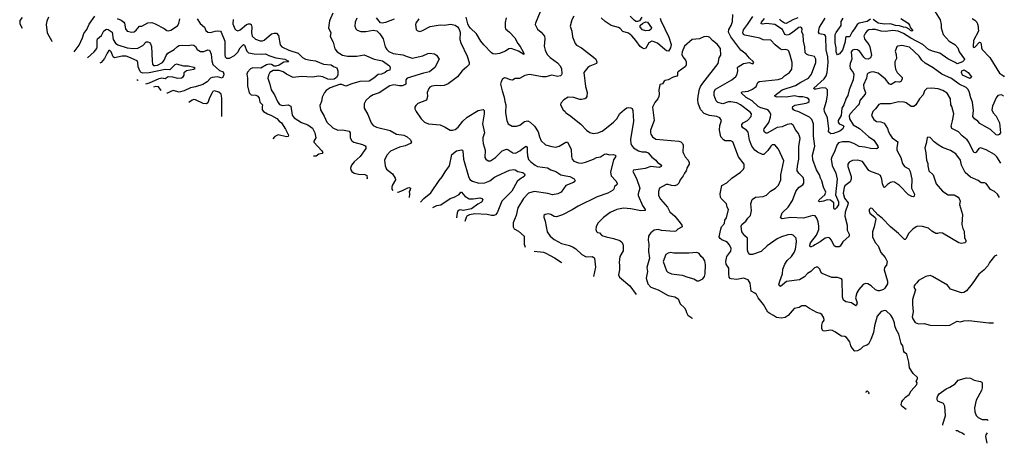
# Model space of a CAD drawing. Extents: x 2056909 to 2160450, y 827444 to 1016825.
# Tile 77 of 256: x 2121756 to 2133674, y 827444 to 832575. Entities that reach past the tile are written whole.
import ezdxf

# ---------------------------------------------------------------- set-up
doc = ezdxf.new("R2010")
doc.units = 0

msp = doc.modelspace()

# ---------------------------------------------------------------- linework, layer by layer
at = {"layer": '0CON10XD'}
for points in [[(2121785, 832602), (2121759, 832565), (2121756, 832525), (2121786, 832473)], [(2122104, 832605), (2122084, 832556), (2122078, 832515), (2122087, 832415), (2122144, 832315), (2122146, 832310)], [(2122417, 832186), (2122475, 832266), (2122517, 832355), (2122533, 832407), (2122569, 832455), (2122595, 832521), (2122665, 832619)], [(2122935, 832589), (2122985, 832569), (2123017, 832547), (2123025, 832535), (2123036, 832465), (2123055, 832438), (2123115, 832424), (2123140, 832430), (2123165, 832447), (2123205, 832496), (2123235, 832498), (2123305, 832539), (2123355, 832540), (2123396, 832527), (2123505, 832469), (2123535, 832446), (2123555, 832440), (2123585, 832448), (2123665, 832499), (2123682, 832528), (2123693, 832585)], [(2125545, 832655), (2125507, 832563), (2125494, 832475), (2125522, 832415), (2125513, 832373), (2125552, 832302), (2125572, 832222), (2125598, 832185), (2125665, 832145), (2125725, 832135), (2125837, 832133), (2125925, 832151), (2126045, 832099), (2126146, 832076), (2126234, 832015), (2126240, 831995), (2126235, 831963), (2126202, 831955), (2126179, 831935), (2126135, 831917), (2126095, 831911), (2126044, 831866), (2125985, 831831), (2125874, 831826), (2125775, 831798), (2125705, 831769), (2125655, 831790), (2125625, 831790), (2125515, 831751), (2125464, 831716), (2125446, 831695), (2125418, 831635), (2125408, 831585), (2125387, 831535), (2125395, 831483), (2125441, 831405), (2125473, 831335), (2125545, 831267), (2125605, 831238), (2125665, 831241), (2125744, 831225), (2125754, 831205), (2125757, 831145), (2125776, 831106), (2125802, 831092), (2125904, 831064), (2125937, 831047), (2125946, 831035), (2125944, 831015), (2125875, 830918), (2125805, 830855), (2125773, 830815), (2125761, 830775), (2125764, 830755), (2125776, 830736), (2125805, 830716), (2125855, 830706), (2125935, 830702), (2125956, 830687), (2125961, 830655), (2125959, 830643)], [(2125836, 832595), (2125818, 832545), (2125814, 832495), (2125824, 832465), (2125839, 832449), (2125885, 832431), (2125945, 832433), (2126035, 832449), (2126079, 832439), (2126114, 832404), (2126156, 832345), (2126181, 832245), (2126198, 832215), (2126225, 832188), (2126276, 832166), (2126395, 832149), (2126445, 832128), (2126505, 832111), (2126635, 832137), (2126695, 832164), (2126715, 832168), (2126775, 832160), (2126799, 832145), (2126834, 832095), (2126781, 831995), (2126718, 831942), (2126645, 831927), (2126444, 831865), (2126429, 831845), (2126429, 831795), (2126416, 831785), (2126385, 831776), (2126355, 831776), (2126285, 831786), (2126236, 831774), (2126105, 831688), (2126035, 831665), (2125995, 831642), (2125946, 831595), (2125924, 831555), (2125924, 831505), (2125968, 831428), (2126012, 831325), (2126034, 831295), (2126075, 831272), (2126241, 831231), (2126315, 831189), (2126405, 831177), (2126446, 831155), (2126484, 831124), (2126500, 831095), (2126486, 831074), (2126423, 831047), (2126355, 831030), (2126245, 830982), (2126200, 830935), (2126170, 830875), (2126178, 830805), (2126195, 830766), (2126269, 830709), (2126302, 830655), (2126304, 830635), (2126265, 830566), (2126260, 830545), (2126262, 830522), (2126274, 830508)], [(2126289, 832581), (2126185, 832541), (2126145, 832534), (2126125, 832537), (2126075, 832598)], [(2127644, 832596), (2127633, 832543), (2127632, 832485), (2127638, 832465), (2127685, 832425), (2127748, 832355), (2127784, 832285), (2127815, 832249), (2127851, 832185), (2127859, 832165), (2127857, 832155), (2127792, 832192), (2127703, 832227), (2127675, 832222), (2127635, 832194), (2127565, 832166), (2127515, 832159), (2127483, 832163), (2127465, 832175), (2127375, 832270), (2127337, 832315), (2127286, 832405), (2127211, 832471), (2127194, 832495), (2127180, 832525), (2127161, 832605)], [(2128055, 832670), (2127999, 832535), (2127996, 832515), (2128025, 832460), (2128069, 832425), (2128108, 832375), (2128114, 832344), (2128106, 832255), (2128117, 832205), (2128139, 832155), (2128177, 832117), (2128265, 832054), (2128298, 832018), (2128315, 831980), (2128319, 831925), (2128314, 831906), (2128300, 831895), (2128265, 831889), (2128195, 831904), (2128124, 831884), (2128085, 831882), (2127925, 831910), (2127872, 831898), (2127805, 831864), (2127755, 831862), (2127719, 831841), (2127695, 831845), (2127645, 831868), (2127625, 831869), (2127600, 831855), (2127582, 831825), (2127577, 831793), (2127594, 831715), (2127622, 831635), (2127628, 831585), (2127639, 831545), (2127636, 831445), (2127653, 831355), (2127670, 831315), (2127715, 831286), (2127770, 831285), (2127811, 831299), (2127868, 831342), (2127905, 831349), (2127935, 831335), (2127987, 831287), (2128032, 831215), (2128048, 831155), (2128068, 831108), (2128121, 831061), (2128195, 831038), (2128246, 831033), (2128285, 831045), (2128365, 831091), (2128385, 831090), (2128431, 831005), (2128435, 830920), (2128445, 830885), (2128465, 830862), (2128520, 830840), (2128555, 830837), (2128605, 830848), (2128703, 830885), (2128738, 830905), (2128785, 830915), (2128835, 830947), (2128855, 830952), (2128895, 830940), (2128943, 830943), (2128963, 830933), (2128970, 830925), (2128968, 830915), (2128942, 830878), (2128907, 830727), (2128916, 830685), (2128971, 830625), (2128988, 830595), (2128983, 830575), (2128954, 830555), (2128946, 830524), (2128933, 830505), (2128875, 830475), (2128745, 830431), (2128515, 830316), (2128445, 830271), (2128325, 830211), (2128255, 830189), (2128225, 830192), (2128185, 830216), (2128155, 830223), (2128115, 830217), (2128101, 830205), (2128099, 830185), (2128116, 830135), (2128140, 830005), (2128176, 829955), (2128225, 829912), (2128315, 829866), (2128412, 829842), (2128455, 829821), (2128488, 829798), (2128559, 829729), (2128614, 829704), (2128685, 829706), (2128705, 829696), (2128713, 829685), (2128727, 829577), (2128702, 829466)], [(2128465, 832618), (2128441, 832575), (2128418, 832495), (2128438, 832435), (2128446, 832366), (2128479, 832285), (2128496, 832266), (2128555, 832233), (2128702, 832122), (2128728, 832095), (2128743, 832065), (2128738, 832045), (2128658, 832012), (2128631, 831995), (2128585, 831935), (2128604, 831765), (2128623, 831695), (2128621, 831645), (2128609, 831625), (2128595, 831616), (2128555, 831607), (2128535, 831609), (2128465, 831634), (2128394, 831636), (2128342, 831605), (2128306, 831564), (2128300, 831545), (2128334, 831484), (2128357, 831465), (2128368, 831445), (2128409, 831419), (2128548, 831308), (2128617, 831235), (2128655, 831209), (2128696, 831196), (2128755, 831204), (2128805, 831226), (2128840, 831249), (2128945, 831334), (2128984, 831376), (2129022, 831438), (2129075, 831487), (2129105, 831506), (2129125, 831510), (2129155, 831508), (2129169, 831499), (2129177, 831475), (2129184, 831345), (2129150, 831125), (2129154, 831075), (2129161, 831055), (2129187, 831025), (2129245, 830985), (2129285, 830975), (2129335, 830975), (2129365, 830963), (2129409, 830909), (2129455, 830875), (2129475, 830845), (2129508, 830825), (2129524, 830805), (2129520, 830795), (2129495, 830785), (2129395, 830796), (2129325, 830771), (2129186, 830754), (2129178, 830735), (2129222, 830652), (2129264, 830535), (2129240, 830465), (2129240, 830445), (2129294, 830325), (2129327, 830275), (2129327, 830263), (2129275, 830261), (2129155, 830284), (2129065, 830293), (2128985, 830278), (2128902, 830238), (2128821, 830179), (2128755, 830110), (2128732, 830068), (2128731, 830035), (2128739, 830009), (2128749, 829999), (2128775, 829992), (2128803, 829963), (2128853, 829943), (2128945, 829926), (2129020, 829900), (2129049, 829875), (2129060, 829845), (2129060, 829775), (2129022, 829705), (2129012, 829635), (2129014, 829596), (2129016, 829544), (2129002, 829485), (2129015, 829457), (2129142, 829352), (2129216, 829247)], [(2129510, 832595), (2129516, 832565), (2129612, 832362), (2129640, 832275), (2129635, 832235), (2129608, 832192), (2129586, 832196), (2129565, 832215), (2129475, 832289), (2129425, 832312), (2129406, 832314), (2129371, 832295), (2129335, 832230), (2129316, 832224), (2129295, 832231), (2129265, 832251), (2129215, 832325), (2129165, 832379), (2129125, 832411), (2129055, 832432), (2129025, 832467), (2129005, 832481), (2128916, 832506), (2128842, 832555), (2128795, 832596)], [(2129288, 832605), (2129259, 832561), (2129235, 832553), (2129215, 832555), (2129195, 832568), (2129145, 832618)], [(2133614, 830420), (2133591, 830461), (2133555, 830493), (2133505, 830518), (2133455, 830590), (2133435, 830600), (2133395, 830600), (2133358, 830628), (2133265, 830666), (2133199, 830725), (2133157, 830815), (2133145, 830874), (2133089, 830949), (2133021, 830991), (2132925, 831029), (2132875, 831059), (2132825, 831096), (2132775, 831150), (2132748, 831152), (2132740, 831145), (2132728, 831075), (2132711, 831025), (2132724, 830964), (2132733, 830875), (2132748, 830835), (2132749, 830805), (2132761, 830745), (2132811, 830695), (2132850, 830585), (2132925, 830499), (2132995, 830454), (2133065, 830454), (2133116, 830426), (2133128, 830408), (2133139, 830375), (2133130, 830335), (2133167, 830215), (2133160, 830095), (2133171, 830045), (2133188, 830015), (2133192, 829932), (2133208, 829905), (2133210, 829885), (2133196, 829874), (2133155, 829866), (2133122, 829872), (2132925, 829989), (2132895, 829992), (2132865, 829984), (2132845, 829986), (2132795, 830014), (2132755, 830049), (2132685, 830072), (2132625, 830073), (2132605, 830065), (2132565, 830036), (2132514, 829985), (2132485, 829923), (2132475, 829914), (2132465, 829914), (2132395, 829984), (2132296, 830065), (2132195, 830170), (2132142, 830212), (2132075, 830287), (2132055, 830292), (2132040, 830275), (2132038, 830255), (2132045, 830232), (2132109, 830179), (2132117, 830165), (2132100, 830065), (2132079, 830005), (2132078, 829945), (2132111, 829875), (2132145, 829836), (2132179, 829755), (2132231, 829695), (2132257, 829647), (2132248, 829602), (2132225, 829572), (2132218, 829545), (2132260, 829410), (2132258, 829375), (2132228, 829322), (2132213, 829307), (2132165, 829289), (2132145, 829291), (2132115, 829305), (2132062, 829352), (2132021, 829375), (2131995, 829381), (2131965, 829369), (2131912, 829308), (2131888, 829265), (2131874, 829206), (2131894, 829145), (2131885, 829117), (2131875, 829109), (2131825, 829147), (2131755, 829156), (2131729, 829179), (2131714, 829215), (2131717, 829305), (2131710, 829345), (2131710, 829425), (2131704, 829435), (2131655, 829451), (2131585, 829453), (2131469, 829499), (2131459, 829509), (2131440, 829555), (2131416, 829576), (2131395, 829577), (2131375, 829568), (2131332, 829525), (2131291, 829499), (2131255, 829462), (2131195, 829424), (2131038, 829402), (2130965, 829344), (2130947, 829355), (2130944, 829365), (2130955, 829407), (2130989, 829495), (2130993, 829555), (2131017, 829613), (2131045, 829659), (2131099, 829705), (2131132, 829755), (2131147, 829795), (2131159, 829885), (2131155, 829930), (2131117, 829967), (2131095, 829974), (2131055, 829969), (2130975, 829946), (2130925, 829922), (2130805, 829834), (2130731, 829769), (2130625, 829731), (2130592, 829732), (2130575, 829755), (2130567, 829785), (2130567, 829927), (2130535, 829957), (2130498, 830005), (2130487, 830075), (2130495, 830096), (2130545, 830136), (2130568, 830172), (2130603, 830205), (2130612, 830265), (2130604, 830345), (2130623, 830397), (2130664, 830426), (2130755, 830433), (2130795, 830448), (2130845, 830498), (2130905, 830534), (2130939, 830571), (2130970, 830635), (2130967, 830695), (2131007, 830865), (2130941, 831005), (2130895, 831058), (2130865, 831058), (2130846, 831045), (2130811, 830989), (2130765, 830944), (2130745, 830942), (2130685, 830969), (2130655, 830994), (2130617, 831045), (2130590, 831115), (2130575, 831211), (2130553, 831235), (2130507, 831267), (2130497, 831285), (2130498, 831305), (2130511, 831325), (2130565, 831354), (2130609, 831401), (2130613, 831435), (2130597, 831455), (2130482, 831545), (2130435, 831569), (2130365, 831582), (2130335, 831579), (2130265, 831556), (2130205, 831571), (2130185, 831591), (2130161, 831655), (2130161, 831705), (2130179, 831735), (2130375, 831846), (2130423, 831887), (2130439, 831915), (2130447, 831955), (2130446, 831995), (2130454, 832006), (2130515, 832044), (2130585, 832057), (2130628, 832042), (2130640, 832055), (2130635, 832070), (2130588, 832108), (2130548, 832158), (2130485, 832208), (2130388, 832335), (2130365, 832366), (2130337, 832425), (2130341, 832455), (2130366, 832505), (2130382, 832555), (2130387, 832637)], [(2133631, 830839), (2133585, 830915), (2133555, 830944), (2133455, 830997), (2133385, 831024), (2133367, 831013), (2133335, 830970), (2133325, 830964), (2133305, 830968), (2133245, 831091), (2133225, 831118), (2133165, 831167), (2133121, 831215), (2133038, 831258), (2133031, 831285), (2133048, 831352), (2133061, 831435), (2133039, 831525), (2133026, 831545), (2133021, 831615), (2132982, 831685), (2132929, 831719), (2132875, 831736), (2132794, 831744), (2132735, 831740), (2132709, 831715), (2132690, 831665), (2132648, 831615), (2132603, 831545), (2132577, 831523), (2132545, 831524), (2132485, 831569), (2132462, 831578), (2132395, 831579), (2132295, 831557), (2132175, 831556), (2132155, 831546), (2132116, 831495), (2132082, 831465), (2132068, 831415), (2132094, 831365), (2132125, 831340), (2132179, 831339), (2132220, 831320), (2132258, 831258), (2132272, 831215), (2132292, 831182), (2132315, 831145), (2132386, 831095), (2132373, 831027), (2132374, 830995), (2132421, 830905), (2132442, 830832), (2132465, 830797), (2132518, 830768), (2132536, 830736), (2132553, 830645), (2132550, 830535), (2132585, 830462), (2132584, 830436), (2132575, 830431), (2132556, 830434), (2132513, 830453), (2132405, 830565), (2132345, 830606), (2132325, 830610), (2132295, 830602), (2132260, 830580), (2132225, 830544), (2132215, 830548), (2132198, 830585), (2132191, 830645), (2132176, 830686), (2132148, 830705), (2132065, 830731), (2132035, 830749), (2131956, 830856), (2131900, 830875), (2131835, 830871), (2131795, 830851), (2131779, 830825), (2131781, 830795), (2131820, 830675), (2131822, 830645), (2131809, 830611), (2131745, 830563), (2131735, 830541), (2131722, 830475), (2131739, 830415), (2131782, 830355), (2131781, 830335), (2131747, 830243), (2131743, 830195), (2131773, 830085), (2131772, 830025), (2131796, 829976), (2131795, 829955), (2131720, 829885), (2131687, 829833), (2131675, 829824), (2131635, 829824), (2131615, 829834), (2131581, 829905), (2131560, 829930), (2131545, 829937), (2131505, 829927), (2131446, 829884), (2131382, 829848), (2131365, 829835), (2131334, 829824), (2131324, 829824), (2131319, 829845), (2131329, 829871), (2131401, 829965), (2131428, 830035), (2131430, 830075), (2131422, 830125), (2131403, 830173), (2131385, 830198), (2131355, 830203), (2131245, 830170), (2131085, 830178), (2130985, 830162), (2130964, 830175), (2130985, 830237), (2131056, 830304), (2131112, 830385), (2131151, 830495), (2131165, 830518), (2131191, 830545), (2131235, 830574), (2131247, 830595), (2131248, 830635), (2131238, 830665), (2131185, 830715), (2131167, 830745), (2131165, 830765), (2131173, 830825), (2131185, 830885), (2131188, 831045), (2131201, 831135), (2131196, 831166), (2131183, 831195), (2131151, 831235), (2131118, 831298), (2131094, 831314), (2131045, 831307), (2130985, 831276), (2130925, 831270), (2130805, 831202), (2130792, 831202), (2130773, 831213), (2130764, 831235), (2130766, 831255), (2130822, 831328), (2130842, 831395), (2130846, 831425), (2130836, 831455), (2130821, 831475), (2130799, 831489), (2130725, 831507), (2130695, 831522), (2130621, 831591), (2130551, 831631), (2130492, 831685), (2130491, 831695), (2130500, 831700), (2130572, 831708), (2130625, 831733), (2130669, 831765), (2130692, 831815), (2130705, 831825), (2130935, 831851), (2130985, 831868), (2131015, 831896), (2131074, 831936), (2131102, 831975), (2131106, 832024), (2131104, 832056), (2131082, 832145), (2131065, 832193), (2131054, 832205), (2131025, 832213), (2130985, 832211), (2130965, 832220), (2130901, 832271), (2130849, 832329), (2130755, 832333), (2130713, 832353), (2130535, 832387), (2130515, 832397), (2130508, 832418), (2130517, 832453), (2130567, 832515), (2130629, 832615)], [(2133664, 831647), (2133655, 831656), (2133635, 831664), (2133595, 831656), (2133575, 831629), (2133531, 831529), (2133523, 831485), (2133538, 831448), (2133577, 831405), (2133617, 831327), (2133626, 831205), (2133613, 831185), (2133595, 831176), (2133575, 831180), (2133506, 831246), (2133434, 831286), (2133379, 831319), (2133354, 831345), (2133311, 831375), (2133291, 831401), (2133300, 831475), (2133290, 831575), (2133268, 831628), (2133248, 831705), (2133232, 831735), (2133212, 831752), (2133128, 831795), (2133035, 831862), (2132919, 831915), (2132814, 831994), (2132715, 832048), (2132677, 832085), (2132645, 832134), (2132525, 832242), (2132435, 832262), (2132385, 832256), (2132372, 832248), (2132351, 832195), (2132366, 832155), (2132368, 832105), (2132350, 832065), (2132349, 832031), (2132356, 831975), (2132375, 831935), (2132436, 831875), (2132436, 831855), (2132423, 831825), (2132405, 831818), (2132355, 831821), (2132305, 831791), (2132295, 831791), (2132280, 831800), (2132235, 831856), (2132145, 831927), (2132085, 831943), (2132059, 831941), (2132025, 831929), (2132014, 831915), (2132004, 831865), (2131970, 831785), (2131975, 831745), (2131994, 831695), (2131991, 831675), (2131925, 831596), (2131915, 831555), (2131905, 831539), (2131810, 831435), (2131795, 831409), (2131801, 831375), (2131845, 831302), (2131919, 831259), (2132029, 831159), (2132096, 831115), (2132144, 831045), (2132148, 831022), (2132125, 831009), (2132055, 831015), (2131985, 831033), (2131915, 831041), (2131854, 831075), (2131795, 831095), (2131715, 831096), (2131665, 831085), (2131646, 831055), (2131618, 830975), (2131585, 830915), (2131580, 830885), (2131591, 830811), (2131636, 830716), (2131652, 830645), (2131629, 830455), (2131665, 830369), (2131665, 830334), (2131644, 830295), (2131625, 830281), (2131615, 830282), (2131610, 830295), (2131609, 830355), (2131570, 830390), (2131528, 830392), (2131485, 830377), (2131435, 830369), (2131424, 830375), (2131433, 830395), (2131502, 830455), (2131514, 830485), (2131485, 830547), (2131465, 830624), (2131447, 830657), (2131435, 830695), (2131399, 830755), (2131358, 830878), (2131353, 830935), (2131379, 831045), (2131365, 831165), (2131366, 831315), (2131343, 831365), (2131314, 831394), (2131185, 831461), (2131136, 831475), (2131121, 831485), (2131110, 831505), (2131116, 831525), (2131140, 831540), (2131275, 831566), (2131297, 831573), (2131311, 831585), (2131312, 831605), (2131305, 831616), (2131285, 831628), (2131235, 831640), (2131185, 831641), (2131133, 831653), (2131035, 831635), (2130975, 831642), (2130925, 831635), (2130901, 831645), (2130896, 831655), (2130983, 831725), (2131145, 831778), (2131210, 831820), (2131302, 831865), (2131338, 831915), (2131393, 832055), (2131394, 832095), (2131375, 832129), (2131305, 832144), (2131278, 832158), (2131265, 832175), (2131259, 832245), (2131245, 832315), (2131240, 832395), (2131223, 832425), (2131226, 832465), (2131218, 832478), (2131205, 832484), (2131185, 832481), (2131116, 832424), (2131073, 832397), (2131045, 832389), (2131019, 832395), (2130988, 832455), (2130895, 832517), (2130795, 832531), (2130745, 832521), (2130731, 832525), (2130736, 832545), (2130770, 832590)], [(2131175, 832599), (2131115, 832572), (2131035, 832528), (2131012, 832535), (2130966, 832565), (2130955, 832580)], [(2132835, 832669), (2132898, 832575), (2132909, 832515), (2132909, 832475), (2132932, 832395), (2133005, 832315), (2133075, 832273), (2133113, 832235), (2133129, 832185), (2133192, 832095), (2133189, 832085), (2133167, 832065), (2133105, 832039), (2133078, 832058), (2132990, 832100), (2132895, 832170), (2132803, 832193), (2132755, 832215), (2132688, 832275), (2132542, 832352), (2132455, 832408), (2132389, 832435), (2132325, 832445), (2132235, 832431), (2132185, 832435), (2132115, 832455), (2132075, 832457), (2132035, 832451), (2132015, 832441), (2131995, 832416), (2131974, 832375), (2131986, 832335), (2132032, 832275), (2132048, 832245), (2132066, 832145), (2132054, 832115), (2132025, 832095), (2131995, 832101), (2131975, 832120), (2131925, 832191), (2131895, 832209), (2131855, 832215), (2131835, 832207), (2131822, 832185), (2131827, 832097), (2131807, 832045), (2131802, 832015), (2131809, 831985), (2131845, 831936), (2131852, 831915), (2131846, 831845), (2131795, 831725), (2131778, 831655), (2131761, 831625), (2131732, 831545), (2131708, 831502), (2131698, 831415), (2131661, 831355), (2131661, 831335), (2131674, 831315), (2131722, 831295), (2131730, 831285), (2131719, 831255), (2131682, 831225), (2131607, 831197), (2131574, 831194), (2131546, 831215), (2131551, 831255), (2131535, 831385), (2131498, 831465), (2131492, 831495), (2131522, 831588), (2131535, 831665), (2131532, 831725), (2131515, 831746), (2131471, 831749), (2131395, 831732), (2131374, 831735), (2131370, 831745), (2131495, 831860), (2131518, 831895), (2131530, 831935), (2131543, 832055), (2131538, 832125), (2131519, 832209), (2131515, 832370), (2131501, 832391), (2131436, 832405), (2131423, 832425), (2131436, 832485), (2131506, 832595)], [(2132055, 832583), (2132015, 832552), (2131916, 832534), (2131892, 832518), (2131862, 832465), (2131833, 832427), (2131805, 832373), (2131794, 832366), (2131762, 832368), (2131750, 832360), (2131748, 832305), (2131716, 832205), (2131679, 832161), (2131655, 832151), (2131645, 832160), (2131637, 832185), (2131639, 832235), (2131628, 832295), (2131628, 832395), (2131639, 832421), (2131698, 832505), (2131698, 832555), (2131723, 832595)], [(2132421, 832591), (2132511, 832535), (2132528, 832508), (2132537, 832475), (2132566, 832445), (2132555, 832438), (2132538, 832445), (2132521, 832461), (2132485, 832482), (2132453, 832485), (2132405, 832500), (2132356, 832504), (2132295, 832523), (2132225, 832520), (2132145, 832534), (2132085, 832579)], [(2133285, 832589), (2133318, 832568), (2133341, 832545), (2133353, 832513), (2133362, 832435), (2133301, 832325), (2133298, 832248), (2133305, 832239), (2133315, 832242), (2133375, 832301), (2133385, 832300), (2133394, 832284), (2133396, 832235), (2133405, 832215), (2133498, 832118), (2133617, 831927), (2133665, 831895), (2133674, 831883)], [(2123902, 832585), (2123940, 832530), (2123991, 832485), (2124008, 832445), (2124035, 832426), (2124065, 832420), (2124122, 832438), (2124155, 832442), (2124185, 832436), (2124196, 832425), (2124240, 832315), (2124237, 832155), (2124244, 832125), (2124261, 832111), (2124295, 832108), (2124355, 832140), (2124395, 832183), (2124425, 832235), (2124465, 832276), (2124478, 832265), (2124504, 832194), (2124525, 832174), (2124595, 832161), (2124685, 832158), (2124733, 832163), (2124771, 832141), (2124855, 832114), (2124965, 832098), (2125002, 832075), (2125009, 832065), (2124955, 832061), (2124896, 832025), (2124855, 832011), (2124835, 832012), (2124805, 832031), (2124775, 832035), (2124743, 832027), (2124675, 831990), (2124578, 831992), (2124551, 831979), (2124515, 831941), (2124507, 831915), (2124515, 831865), (2124515, 831775), (2124535, 831691), (2124556, 831666), (2124615, 831662), (2124640, 831650), (2124654, 831625), (2124663, 831575), (2124694, 831545), (2124691, 831521), (2124692, 831485), (2124705, 831464), (2124755, 831435), (2124805, 831416), (2124868, 831378), (2124895, 831345), (2124925, 831325), (2124975, 831250), (2125010, 831175), (2125005, 831160), (2124985, 831157), (2124885, 831181), (2124845, 831159), (2124821, 831134)], [(2124338, 832578), (2124337, 832527), (2124359, 832465), (2124375, 832449), (2124395, 832441), (2124425, 832453), (2124500, 832515), (2124525, 832524), (2124545, 832523), (2124556, 832515), (2124567, 832485), (2124562, 832418), (2124571, 832375), (2124610, 832340), (2124665, 832318), (2124695, 832319), (2124715, 832328), (2124805, 832403), (2124835, 832413), (2124865, 832413), (2124889, 832385), (2124910, 832270), (2124928, 832248), (2125015, 832205), (2125125, 832171), (2125177, 832117), (2125215, 832099), (2125275, 832083), (2125335, 832076), (2125435, 832036), (2125525, 832028), (2125555, 832008), (2125595, 831994), (2125605, 831956)], [(2126586, 832584), (2126551, 832535), (2126546, 832515), (2126554, 832455), (2126565, 832444), (2126595, 832433), (2126625, 832439), (2126725, 832492), (2126845, 832511), (2126895, 832508), (2126975, 832519), (2127025, 832508), (2127055, 832488), (2127070, 832470), (2127086, 832425), (2127084, 832336), (2127094, 832295), (2127174, 832135), (2127198, 832055), (2127197, 832033), (2127165, 831999), (2127110, 831955), (2127055, 831884), (2126942, 831798), (2126893, 831777), (2126845, 831773), (2126802, 831778), (2126745, 831769), (2126721, 831759), (2126707, 831743), (2126688, 831695), (2126691, 831645), (2126680, 831600), (2126575, 831559), (2126550, 831535), (2126540, 831515), (2126540, 831495), (2126554, 831465), (2126616, 831375), (2126655, 831334), (2126705, 831313), (2126845, 831300), (2126907, 831275), (2126965, 831238), (2126995, 831236), (2127025, 831246), (2127062, 831275), (2127118, 831345), (2127174, 831396), (2127307, 831475), (2127365, 831489), (2127376, 831476), (2127376, 831435), (2127358, 831315), (2127381, 831205), (2127361, 831145), (2127360, 831115), (2127366, 831075), (2127391, 830995), (2127386, 830906), (2127398, 830885), (2127426, 830866), (2127455, 830866), (2127514, 830906), (2127594, 830985), (2127650, 831005), (2127665, 831004), (2127725, 830961), (2127758, 830958), (2127809, 830985), (2127855, 831025), (2127885, 831042), (2127898, 831028), (2127899, 830979), (2127901, 830925), (2127915, 830882), (2127943, 830853), (2127995, 830813), (2128025, 830798), (2128145, 830781), (2128185, 830756), (2128244, 830735), (2128306, 830696), (2128365, 830682), (2128416, 830676), (2128466, 830647), (2128478, 830625), (2128474, 830615), (2128458, 830602), (2128365, 830566), (2128309, 830485), (2128268, 830465), (2128205, 830454), (2128149, 830469), (2127985, 830495), (2127916, 830475), (2127855, 830409), (2127786, 830295), (2127765, 830205), (2127745, 830156), (2127730, 830115), (2127729, 830065), (2127743, 830043), (2127795, 830012), (2127864, 829955), (2127864, 829855), (2127876, 829819)], [(2129335, 832440), (2129295, 832454), (2129267, 832485), (2129265, 832505), (2129297, 832533), (2129335, 832548), (2129355, 832546), (2129405, 832475), (2129395, 832456), (2129375, 832445), (2129335, 832440)], [(2122576, 832114), (2122656, 832185), (2122688, 832225), (2122694, 832245), (2122693, 832325), (2122699, 832345), (2122745, 832385), (2122775, 832442), (2122805, 832459), (2122825, 832456), (2122874, 832424), (2122887, 832335), (2122915, 832292), (2122945, 832269), (2123055, 832233), (2123135, 832228), (2123185, 832232), (2123248, 832262), (2123285, 832306), (2123305, 832308), (2123329, 832299), (2123341, 832281), (2123352, 832252), (2123358, 832075), (2123365, 832037), (2123375, 832022), (2123395, 832019), (2123425, 832025), (2123483, 832055), (2123505, 832084), (2123530, 832140), (2123550, 832170), (2123627, 832213), (2123665, 832250), (2123685, 832261), (2123725, 832268), (2123795, 832262), (2123835, 832272), (2123865, 832268), (2123882, 832252), (2123906, 832215), (2123945, 832190), (2123985, 832191), (2124035, 832210), (2124055, 832205), (2124075, 832157), (2124080, 832075), (2124093, 832033), (2124175, 831959), (2124220, 831945), (2124228, 831915), (2124223, 831895), (2124205, 831867), (2124152, 831882), (2124084, 831875), (2124064, 831865), (2124025, 831824), (2123971, 831789), (2123885, 831760), (2123825, 831749), (2123748, 831712), (2123685, 831699), (2123615, 831716), (2123584, 831704), (2123545, 831687), (2123538, 831687)], [(2132484, 827853), (2132435, 827894), (2132427, 827915), (2132433, 827945), (2132445, 827966), (2132478, 828002), (2132521, 828035), (2132545, 828079), (2132613, 828155), (2132617, 828175), (2132608, 828195), (2132622, 828225), (2132622, 828242), (2132571, 828291), (2132525, 828360), (2132520, 828425), (2132499, 828509), (2132492, 828525), (2132465, 828543), (2132459, 828555), (2132446, 828625), (2132424, 828654), (2132399, 828765), (2132363, 828823), (2132349, 828865), (2132344, 828904), (2132320, 828965), (2132300, 828995), (2132245, 829049), (2132229, 829051), (2132185, 829040), (2132136, 828985), (2132101, 828865), (2132092, 828785), (2132060, 828700), (2132031, 828645), (2132009, 828631), (2131964, 828615), (2131932, 828585), (2131895, 828563), (2131865, 828562), (2131835, 828594), (2131818, 828625), (2131802, 828675), (2131765, 828726), (2131745, 828736), (2131705, 828741), (2131623, 828793), (2131595, 828811), (2131575, 828816), (2131495, 828802), (2131478, 828808), (2131466, 828835), (2131466, 828876), (2131474, 828906), (2131494, 828936), (2131488, 828965), (2131465, 829003), (2131445, 829018), (2131405, 829027), (2131316, 829076), (2131269, 829109), (2131225, 829110), (2131190, 829090), (2131130, 829075), (2131059, 828991), (2131021, 828969), (2130975, 828960), (2130915, 828967), (2130882, 828992), (2130835, 829015), (2130812, 829032), (2130758, 829125), (2130696, 829205), (2130674, 829245), (2130653, 829263), (2130610, 829285), (2130597, 829385), (2130573, 829423), (2130515, 829444), (2130435, 829427), (2130366, 829437), (2130355, 829441), (2130344, 829455), (2130338, 829495), (2130338, 829565), (2130307, 829615), (2130302, 829645), (2130316, 829705), (2130365, 829770), (2130366, 829805), (2130347, 829847), (2130325, 829876), (2130305, 829890), (2130255, 829907), (2130234, 829925), (2130224, 829946), (2130242, 830038), (2130251, 830065), (2130287, 830105), (2130291, 830145), (2130310, 830175), (2130336, 830275), (2130318, 830305), (2130311, 830345), (2130245, 830410), (2130237, 830427), (2130234, 830465), (2130256, 830565), (2130315, 830598), (2130374, 830655), (2130482, 830728), (2130516, 830765), (2130524, 830785), (2130524, 830825), (2130455, 830915), (2130386, 831096), (2130365, 831107), (2130295, 831107), (2130275, 831119), (2130242, 831155), (2130225, 831235), (2130229, 831295), (2130249, 831355), (2130231, 831385), (2130194, 831404), (2130105, 831414), (2130039, 831439), (2129997, 831487), (2129967, 831565), (2129963, 831605), (2129967, 831647), (2129985, 831733), (2129998, 831765), (2130024, 831806), (2130209, 832045), (2130224, 832115), (2130244, 832145), (2130237, 832225), (2130197, 832277), (2130141, 832325), (2130111, 832361), (2130095, 832369), (2130065, 832371), (2130035, 832366), (2129985, 832344), (2129895, 832334), (2129804, 832255), (2129776, 832185), (2129771, 832155), (2129781, 832125), (2129815, 832086), (2129822, 832065), (2129822, 832028), (2129813, 832007), (2129726, 831945), (2129720, 831935), (2129720, 831905), (2129710, 831890), (2129665, 831877), (2129605, 831846), (2129570, 831840), (2129555, 831830), (2129535, 831800), (2129508, 831792), (2129504, 831786), (2129493, 831725), (2129498, 831675), (2129493, 831645), (2129480, 831615), (2129445, 831574), (2129414, 831515), (2129436, 831355), (2129392, 831238), (2129390, 831205), (2129395, 831190), (2129416, 831155), (2129455, 831129), (2129735, 831103), (2129759, 831095), (2129780, 831075), (2129788, 831055), (2129784, 830975), (2129789, 830955), (2129811, 830915), (2129846, 830875), (2129859, 830845), (2129860, 830825), (2129836, 830785), (2129823, 830745), (2129801, 830715), (2129788, 830682), (2129752, 830635), (2129735, 830596), (2129715, 830573), (2129685, 830563), (2129645, 830567), (2129605, 830580), (2129582, 830578), (2129502, 830535), (2129487, 830495), (2129489, 830445), (2129512, 830402), (2129598, 830305), (2129625, 830249), (2129687, 830195), (2129752, 830115), (2129772, 830085), (2129773, 830065), (2129723, 830037), (2129697, 830013), (2129678, 830008), (2129525, 830021), (2129485, 830033), (2129437, 830027), (2129395, 829995), (2129378, 829975), (2129369, 829955), (2129364, 829906), (2129371, 829855), (2129366, 829766), (2129381, 829685), (2129346, 829575), (2129354, 829525), (2129338, 829445), (2129358, 829375), (2129395, 829336), (2129485, 829303), (2129605, 829236), (2129685, 829219), (2129726, 829196), (2129750, 829135), (2129804, 829084), (2129818, 829058), (2129825, 829028), (2129845, 828996), (2129890, 828965), (2129896, 828957)], [(2123282, 831798), (2123328, 831812), (2123445, 831862), (2123475, 831869), (2123515, 831864), (2123555, 831889), (2123605, 831885), (2123665, 831868), (2123715, 831870), (2123736, 831884), (2123748, 831902), (2123747, 831935), (2123753, 831945), (2123775, 831958), (2123863, 831975), (2123878, 831985), (2123862, 831995), (2123795, 832011), (2123743, 832013), (2123655, 832036), (2123635, 832028), (2123575, 831966), (2123515, 831971), (2123325, 831932), (2123245, 831929), (2123225, 831935), (2123216, 831946), (2123189, 832005), (2123185, 832055), (2123176, 832075), (2123075, 832123), (2123045, 832132), (2122995, 832135), (2122902, 832112), (2122886, 832125), (2122865, 832185), (2122845, 832204), (2122835, 832200), (2122815, 832171), (2122784, 832106), (2122742, 832058), (2122725, 832047)], [(2125605, 831956), (2125606, 831905), (2125591, 831875), (2125564, 831855), (2125515, 831849), (2125485, 831855), (2125425, 831885), (2125375, 831893), (2125295, 831881), (2125165, 831888), (2125065, 831873), (2124985, 831914), (2124945, 831942), (2124895, 831959), (2124825, 831958), (2124785, 831935), (2124766, 831905), (2124759, 831865), (2124784, 831795), (2124799, 831725), (2124840, 831665), (2124876, 831585), (2124899, 831549), (2124935, 831537), (2125005, 831545), (2125036, 831526), (2125055, 831420), (2125077, 831385), (2125165, 831329), (2125245, 831301), (2125300, 831260), (2125328, 831205), (2125339, 831145), (2125316, 831105), (2125315, 831092), (2125414, 830985), (2125424, 830965), (2125417, 830953), (2125375, 830946), (2125345, 830923), (2125314, 830921)], [(2133255, 831863), (2133168, 831905), (2133155, 831935), (2133161, 831955), (2133186, 831966), (2133238, 831935), (2133276, 831885), (2133273, 831875), (2133255, 831863)], [(2123174, 831845), (2123182, 831845), (2123188, 831838)], [(2123469, 831717), (2123435, 831760), (2123405, 831767), (2123375, 831758)], [(2124202, 831401), (2124201, 831625), (2124195, 831675), (2124165, 831698), (2124115, 831714), (2124095, 831705), (2124085, 831691), (2124053, 831627), (2124035, 831569), (2124015, 831558), (2123975, 831562), (2123884, 831606), (2123865, 831608), (2123845, 831601), (2123803, 831573)], [(2126606, 830365), (2126649, 830411), (2126734, 830476), (2126832, 830628), (2126870, 830670), (2126907, 830733), (2126959, 830805), (2126985, 830941), (2127044, 830986), (2127105, 830999), (2127116, 830996), (2127121, 830985), (2127129, 830885), (2127189, 830675), (2127205, 830641), (2127235, 830618), (2127315, 830597), (2127385, 830601), (2127445, 830622), (2127502, 830668), (2127535, 830685), (2127685, 830751), (2127735, 830761), (2127755, 830756), (2127785, 830735), (2127845, 830723), (2127865, 830708), (2127870, 830695), (2127864, 830675), (2127809, 830645), (2127778, 830615), (2127711, 830499), (2127592, 830375), (2127535, 830235), (2127515, 830213), (2127495, 830203), (2127468, 830202), (2127415, 830216), (2127265, 830224), (2127200, 830210), (2127170, 830195), (2127159, 830181), (2127145, 830132)], [(2126327, 830485), (2126335, 830485), (2126390, 830505), (2126455, 830539), (2126475, 830541), (2126485, 830536), (2126483, 830515), (2126470, 830495), (2126473, 830465), (2126469, 830423)], [(2126758, 830299), (2126765, 830305), (2126805, 830323), (2126855, 830333), (2126965, 830411), (2127015, 830425), (2127075, 830456), (2127094, 830485), (2127105, 830487), (2127145, 830437), (2127195, 830406), (2127245, 830404), (2127325, 830418), (2127351, 830411), (2127362, 830395), (2127345, 830363), (2127300, 830340), (2127225, 830285), (2127125, 830264), (2127095, 830272), (2127074, 830266), (2127061, 830255), (2127052, 830235), (2127042, 830176)], [(2127985, 829772), (2128095, 829758), (2128125, 829748), (2128230, 829690), (2128308, 829638), (2128315, 829631)], [(2129955, 829411), (2129975, 829413), (2130025, 829437), (2130044, 829466), (2130054, 829496), (2130056, 829606), (2130048, 829655), (2130027, 829685), (2130003, 829705), (2129982, 829745), (2129954, 829754), (2129855, 829747), (2129675, 829749), (2129635, 829756), (2129605, 829749), (2129575, 829730), (2129546, 829645), (2129584, 829535), (2129602, 829515), (2129645, 829496), (2129775, 829482), (2129842, 829455), (2129915, 829436), (2129955, 829411)], [(2133585, 829723), (2133555, 829711), (2133496, 829635), (2133476, 829595), (2133427, 829543), (2133365, 829494), (2133284, 829376), (2133215, 829292), (2133185, 829269), (2133155, 829267), (2133023, 829313), (2132985, 829358), (2132805, 829464), (2132775, 829476), (2132725, 829466), (2132635, 829416), (2132614, 829386), (2132590, 829365), (2132580, 829345), (2132585, 829320), (2132597, 829305), (2132563, 829185), (2132561, 829125), (2132570, 829035), (2132558, 828975), (2132565, 828952), (2132595, 828908), (2132635, 828890), (2132705, 828897), (2132775, 828877), (2132965, 828869), (2133015, 828876), (2133105, 828924), (2133145, 828916), (2133185, 828927), (2133245, 828930), (2133486, 828904), (2133543, 828905)], [(2132929, 827663), (2132930, 827675), (2132960, 827775), (2132954, 827895), (2132936, 827926), (2132871, 827955), (2132862, 827972), (2132860, 827995), (2132869, 828021), (2132885, 828044), (2132971, 828105), (2133014, 828125), (2133077, 828163), (2133115, 828209), (2133215, 828236), (2133265, 828235), (2133310, 828210), (2133385, 828194), (2133401, 828185), (2133406, 828175), (2133406, 828115), (2133396, 828085), (2133333, 827967), (2133314, 827875), (2133319, 827825), (2133335, 827780), (2133359, 827755), (2133405, 827734), (2133465, 827731), (2133477, 827720)], [(2132034, 828045), (2132038, 828055), (2132015, 828078), (2131998, 828065), (2131996, 828061)], [(2133090, 827594), (2133092, 827598), (2133109, 827599), (2133131, 827581), (2133165, 827572), (2133191, 827551)], [(2133468, 827570), (2133452, 827545), (2133446, 827525), (2133461, 827444)]]:
    msp.add_lwpolyline(points, dxfattribs=at)

doc.saveas('drawing.dxf')
